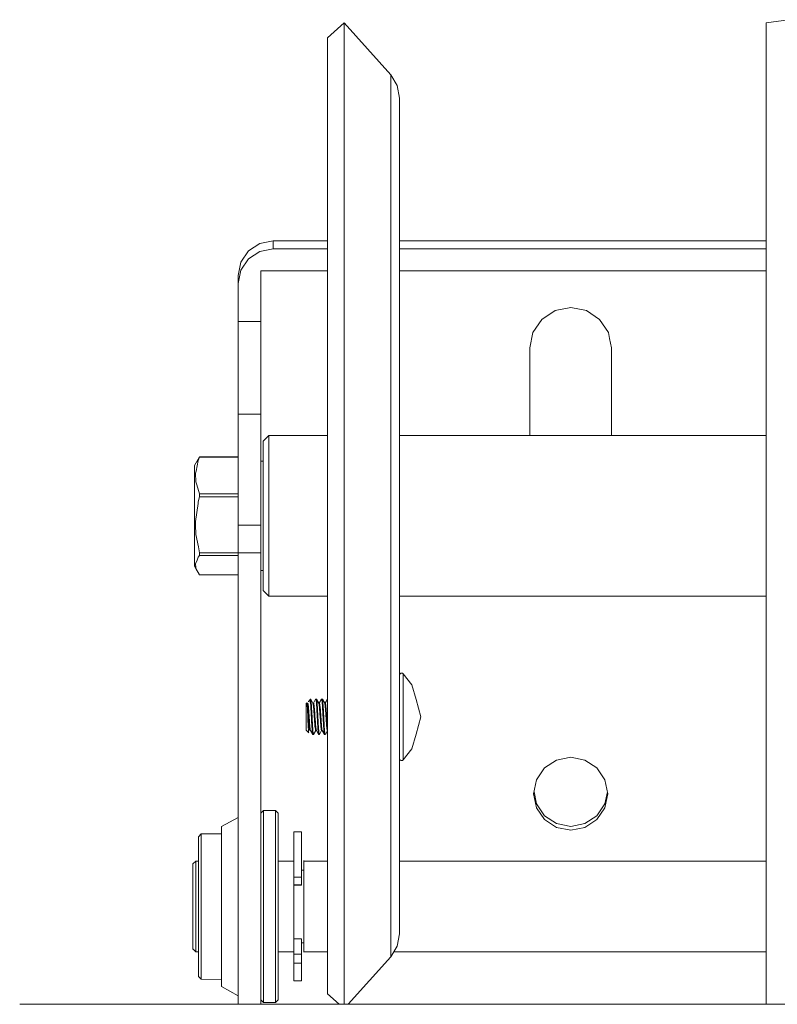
# Model space of a CAD drawing. Header units: millimetres. Extents: x 53746 to 116821, y -810352 to -765802.
# Tile 101 of 256: x 65581 to 65684, y -773213 to -773079. Entities that reach past the tile are written whole.
import ezdxf

# ---------------------------------------------------------------- set-up
doc = ezdxf.new("R2010")
doc.units = ezdxf.units.MM
doc.header["$MEASUREMENT"] = 0
doc.layers.add('Main Cradle Rails', color=7, linetype='Continuous', lineweight=0)
doc.layers.add('Side Cradle Tower', color=7, linetype='Continuous', lineweight=0)

# ---------------------------------------------------------------- blocks, each defined once
blk = doc.blocks.new('*U57')
at = {"layer": 'Side Cradle Tower', "color": 7, "linetype": 'Continuous', "lineweight": 0}
for p, q in [((-19651.91, 14990.39), (-19651.91, 14983.21)), ((-19667.88, 14967.81), (-19669.7, 14967.46)), ((-19667.88, 14967.81), (-19667.88, 14966.72)), ((-19660.52, 14967.81), (-19667.88, 14967.81)), ((-19600.85, 14967.81), (-19650.7, 14967.81)), ((-19669.7, 14966.36), (-19667.88, 14966.72)), ((-19667.88, 14966.72), (-19660.52, 14966.72)), ((-19650.7, 14966.72), (-19600.85, 14966.72)), ((-19672.64, 14963.12), (-19672.64, 14962.03)), ((-19669.59, 14956.87), (-19669.59, 14963.72)), ((-19660.52, 14963.72), (-19669.59, 14963.72)), ((-19600.85, 14963.72), (-19650.7, 14963.72)), ((-19672.64, 14962.03), (-19672.64, 14956.87)), ((-19629.56, 14958.33), (-19627.43, 14958.74)), ((-19672.64, 14956.87), (-19672.64, 14944.23)), ((-19672.64, 14956.87), (-19669.59, 14956.87)), ((-19669.59, 14944.23), (-19669.59, 14956.87)), ((-19632.99, 14941.35), (-19632.99, 14953.27)), ((-19632.99, 14953.27), (-19632.99, 14953.27)), ((-19621.86, 14953.27), (-19621.86, 14941.35)), ((-19621.86, 14953.27), (-19621.86, 14953.27)), ((-19672.64, 14944.23), (-19672.64, 14942.39)), ((-19672.64, 14944.23), (-19669.59, 14944.23)), ((-19669.59, 14942.39), (-19669.59, 14944.23)), ((-19668.48, 14941.35), (-19668.48, 14941.35)), ((-19678.29, 14937.78), (-19677.9, 14938.46)), ((-19672.64, 14938.46), (-19677.9, 14938.46)), ((-19677.9, 14938.46), (-19677.9, 14938.42)), ((-19677.9, 14938.42), (-19677.9, 14938.38)), ((-19677.9, 14938.38), (-19672.64, 14938.38)), ((-19669.59, 14937.87), (-19669.24, 14937.87)), ((-19678.28, 14934.65), (-19677.9, 14933.41)), ((-19677.9, 14932.99), (-19678.08, 14932.31)), ((-19677.9, 14933.41), (-19677.9, 14932.99)), ((-19672.64, 14933.41), (-19677.9, 14933.41)), ((-19677.9, 14932.99), (-19672.64, 14932.99)), ((-19672.64, 14929.16), (-19672.64, 14925.4)), ((-19672.64, 14929.16), (-19669.59, 14929.16)), ((-19669.59, 14925.4), (-19669.59, 14929.16)), ((-19677.9, 14925.38), (-19677.9, 14925.03)), ((-19672.64, 14925.38), (-19677.9, 14925.38)), ((-19677.9, 14925.03), (-19672.64, 14925.03)), ((-19672.64, 14925.4), (-19672.64, 14864)), ((-19669.59, 14925.4), (-19672.64, 14925.4)), ((-19669.59, 14864), (-19669.59, 14925.4)), ((-19678.59, 14923.66), (-19678.59, 14923.65)), ((-19678.59, 14923.6), (-19678.59, 14923.66)), ((-19678.4, 14923.26), (-19677.9, 14922.39)), ((-19669.24, 14922.98), (-19669.59, 14922.98)), ((-19658.24, 14922.77), (-19658.24, 14897.7)), ((-19651.91, 14923.58), (-19651.91, 14901.15)), ((-19672.64, 14922.39), (-19677.9, 14922.39)), ((-19668.48, 14919.5), (-19668.48, 14919.85)), ((-19662.8, 14905.35), (-19662.8, 14905.49)), ((-19660.82, 14904.96), (-19660.53, 14905.48)), ((-19662.8, 14904.86), (-19662.8, 14905.35)), ((-19661.7, 14904.95), (-19661.64, 14904.95)), ((-19661.61, 14904.95), (-19661.7, 14904.95)), ((-19661.7, 14904.95), (-19661.64, 14904.95)), ((-19661.13, 14903.43), (-19661.12, 14903.18)), ((-19661.01, 14903.04), (-19661.02, 14903.18)), ((-19662.65, 14902.21), (-19662.63, 14901.79)), ((-19662.55, 14902.18), (-19662.56, 14902.25)), ((-19661.83, 14901.79), (-19661.81, 14901.45)), ((-19661.71, 14901.45), (-19661.73, 14901.74)), ((-19663.09, 14901.16), (-19663.09, 14901.17)), ((-19662.12, 14901.21), (-19662.11, 14901.21)), ((-19661.3, 14901.21), (-19661.6, 14900.67)), ((-19660.52, 14901.19), (-19660.8, 14900.69)), ((-19600.85, 14897.7), (-19600.85, 14877.61)), ((-19622.77, 14891.25), (-19622.44, 14892.89)), ((-19625.5, 14888.57), (-19623.86, 14889.64)), ((-19667.2, 14888.17), (-19667.2, 14884.69)), ((-19629.36, 14888.04), (-19630.99, 14889.11)), ((-19667.58, 14884.91), (-19667.58, 14880.16)), ((-19665.1, 14884.5), (-19665.1, 14881.27)), ((-19664.03, 14881.27), (-19664.03, 14884.5)), ((-19678.81, 14883.08), (-19678.43, 14883.46)), ((-19678.81, 14875.96), (-19678.81, 14883.16)), ((-19678.43, 14883.46), (-19678.05, 14883.46)), ((-19667.2, 14883.46), (-19665.1, 14883.46)), ((-19663.72, 14883.54), (-19663.72, 14871.07)), ((-19663.72, 14883.46), (-19660.52, 14883.46)), ((-19650.7, 14883.46), (-19600.85, 14883.46)), ((-19664.03, 14881.27), (-19665.1, 14881.27)), ((-19664.03, 14882.26), (-19663.72, 14882.26)), ((-19663.72, 14882.32), (-19663.72, 14876.15)), ((-19665.1, 14880.29), (-19665.1, 14880.23)), ((-19664.03, 14880.23), (-19665.1, 14880.23)), ((-19665.1, 14880.23), (-19665.1, 14880.2)), ((-19665.1, 14880.2), (-19665.1, 14875.87)), ((-19665.1, 14880.18), (-19664.03, 14880.18)), ((-19664.03, 14880.23), (-19664.03, 14880.29)), ((-19664.03, 14880.18), (-19664.03, 14880.23)), ((-19678.81, 14871.45), (-19678.81, 14875.96)), ((-19663.72, 14876.15), (-19663.72, 14872.29)), ((-19665.1, 14875.87), (-19665.1, 14872.25)), ((-19665.1, 14872.28), (-19665.1, 14873.66)), ((-19664.03, 14872.91), (-19665.1, 14872.91)), ((-19665.1, 14870.8), (-19665.1, 14872.28)), ((-19664.03, 14872.91), (-19664.03, 14870.8)), ((-19664.03, 14872.35), (-19663.72, 14872.35)), ((-19678.81, 14871.52), (-19678.43, 14871.15)), ((-19678.43, 14871.15), (-19678.05, 14871.15)), ((-19667.2, 14871.15), (-19665.1, 14871.15)), ((-19665.1, 14870.8), (-19664.03, 14870.8)), ((-19664.03, 14870.8), (-19664.03, 14870.62)), ((-19663.72, 14871.15), (-19660.52, 14871.15)), ((-19651.48, 14871.15), (-19600.85, 14871.15)), ((-19665.1, 14869.8), (-19665.1, 14870.08)), ((-19664.03, 14869.57), (-19665.1, 14869.57)), ((-19658.24, 14865.57), (-19658.24, 14864)), ((-19702.37, 14864), (-19552.43, 14864)), ((-19669.21, 14864.34), (-19669.21, 14864.24)), ((-19667.58, 14864.34), (-19667.58, 14864.24))]:
    blk.add_line(p, q, dxfattribs=at)
at = {"layer": 'Side Cradle Tower', "color": 7, "linetype": 'Continuous', "lineweight": 0, "flags": 128}
for points in [[(-19597.8, 14997.89), (-19600.85, 14997.46), (-19600.85, 14989.43), (-19600.85, 14972.41), (-19600.85, 14949.01), (-19600.85, 14922.77), (-19600.85, 14897.7)], [(-19660.52, 14995.44), (-19660.52, 14995.44), (-19658.24, 14997.46), (-19651.91, 14990.39), (-19651.01, 14988.93), (-19650.7, 14987.24), (-19650.7, 14980.44), (-19650.7, 14976.44), (-19650.7, 14966.02), (-19650.7, 14951.68), (-19650.7, 14946.18), (-19650.7, 14928.34), (-19650.7, 14923.94), (-19650.7, 14907.54), (-19650.7, 14902.69), (-19650.7, 14897.97), (-19650.7, 14885.66), (-19650.7, 14880.95), (-19650.7, 14878.28), (-19650.7, 14875.45), (-19650.7, 14875.03), (-19650.7, 14873.6)], [(-19658.24, 14997.46), (-19658.24, 14989.43), (-19658.24, 14972.41), (-19658.24, 14949.01), (-19658.24, 14922.77)], [(-19660.52, 14865.41), (-19660.52, 14865.41), (-19660.52, 14867.52), (-19660.52, 14879.2), (-19660.52, 14898.69), (-19660.52, 14923), (-19660.52, 14948.45), (-19660.52, 14971.15), (-19660.52, 14987.65), (-19660.52, 14995.44)], [(-19651.91, 14983.21), (-19651.91, 14983.21), (-19651.91, 14967.99), (-19651.91, 14947.05), (-19651.91, 14923.58)], [(-19669.7, 14967.46), (-19671.24, 14966.44), (-19672.28, 14964.92), (-19672.64, 14963.12)], [(-19672.64, 14962.03), (-19672.28, 14963.83), (-19671.24, 14965.35), (-19669.7, 14966.36)], [(-19632.99, 14953.27), (-19632.57, 14955.36), (-19631.36, 14957.14), (-19629.56, 14958.33)], [(-19627.43, 14958.74), (-19625.3, 14958.33), (-19623.49, 14957.14), (-19622.29, 14955.36), (-19622.13, 14954.55), (-19621.86, 14953.27)], [(-19672.64, 14942.39), (-19672.64, 14938.88), (-19672.64, 14934.24), (-19672.64, 14929.16)], [(-19669.59, 14929.16), (-19669.59, 14934.24), (-19669.59, 14938.88), (-19669.59, 14942.39)], [(-19669.24, 14920.25), (-19669.24, 14920.58), (-19669.24, 14922.41), (-19669.24, 14925.46), (-19669.24, 14929.26), (-19669.24, 14933.24), (-19669.24, 14936.79), (-19669.24, 14939.38), (-19669.24, 14940.59), (-19668.48, 14941.35), (-19660.52, 14941.35)], [(-19668.48, 14919.85), (-19668.48, 14919.85), (-19668.48, 14921.82), (-19668.48, 14925.09), (-19668.48, 14929.18), (-19668.48, 14933.45), (-19668.48, 14937.27), (-19668.48, 14940.04), (-19668.48, 14941.35)], [(-19650.7, 14941.35), (-19650.7, 14941.35), (-19600.85, 14941.35), (-19600.85, 14941.35)], [(-19677.91, 14938.44), (-19677.9, 14938.46), (-19678.59, 14937.25), (-19678.59, 14936.27), (-19678.59, 14934.4), (-19678.59, 14931.92), (-19678.59, 14929.22), (-19678.59, 14926.7), (-19678.59, 14924.75), (-19678.59, 14923.66), (-19678.4, 14923.26)], [(-19677.9, 14938.38), (-19678.08, 14937.94), (-19678.39, 14936.51), (-19678.46, 14936.22), (-19678.4, 14935.05), (-19678.28, 14934.65)], [(-19678.08, 14932.31), (-19678.11, 14932.11), (-19678.46, 14929.67), (-19678.44, 14929.18), (-19678.4, 14927.89), (-19678.07, 14926.23), (-19677.9, 14925.38)], [(-19677.9, 14925.03), (-19678.08, 14924.8), (-19678.25, 14924.38), (-19678.46, 14923.88), (-19678.41, 14923.39), (-19678.4, 14923.26)], [(-19677.91, 14922.41), (-19677.9, 14922.39), (-19678.59, 14923.6), (-19678.59, 14923.6)], [(-19660.52, 14919.5), (-19668.48, 14919.5), (-19669.24, 14920.25)], [(-19600.85, 14919.5), (-19600.85, 14919.5), (-19650.7, 14919.5), (-19650.7, 14919.5)], [(-19650.7, 14908.74), (-19650.68, 14908.85), (-19650.61, 14908.95), (-19650.52, 14909.01), (-19650.41, 14909.03), (-19650.3, 14909.01), (-19650.2, 14908.95), (-19649.03, 14907.45), (-19648.44, 14905.44), (-19647.8, 14903.08), (-19647.8, 14903.08)], [(-19650.2, 14899.11), (-19650.2, 14899.11), (-19650.2, 14901.07), (-19650.2, 14902.18), (-19650.2, 14903.33), (-19650.2, 14905.27), (-19650.2, 14905.55), (-19650.2, 14907.4), (-19650.2, 14908.59), (-19650.2, 14908.64), (-19650.2, 14908.95)], [(-19663.02, 14905.28), (-19663.02, 14905.28), (-19662.8, 14905.49), (-19662.78, 14905.47), (-19662.49, 14904.95), (-19662.4, 14904.96), (-19662.4, 14904.96)], [(-19662.56, 14902.25), (-19662.58, 14902.62), (-19662.59, 14902.83), (-19662.6, 14903.08), (-19662.61, 14903.18), (-19662.62, 14903.52), (-19662.65, 14903.96), (-19662.66, 14904.09), (-19662.66, 14904.18), (-19662.67, 14904.37), (-19662.7, 14904.74), (-19662.71, 14904.85), (-19662.72, 14905.03), (-19662.73, 14905.17), (-19662.73, 14905.18), (-19662.76, 14905.34), (-19662.76, 14905.36), (-19662.78, 14905.47)], [(-19662.41, 14904.96), (-19662.12, 14905.48), (-19662.11, 14905.48), (-19662.1, 14905.48), (-19662.09, 14905.48), (-19662, 14905.48), (-19661.69, 14904.94), (-19661.69, 14904.94)], [(-19661.91, 14905.32), (-19662, 14905.49), (-19662.09, 14905.48)], [(-19662.09, 14905.48), (-19662.07, 14905.4), (-19662.06, 14905.34), (-19662.05, 14905.23), (-19662.02, 14905.03), (-19662.02, 14904.98), (-19662.01, 14904.85), (-19662, 14904.67), (-19661.97, 14904.3), (-19661.96, 14904.09), (-19661.95, 14903.96), (-19661.95, 14903.88), (-19661.92, 14903.43), (-19661.91, 14903.18), (-19661.91, 14903.1), (-19661.88, 14902.65), (-19661.88, 14902.63), (-19661.86, 14902.25), (-19661.86, 14902.21), (-19661.83, 14901.79)], [(-19662.08, 14905.48), (-19662, 14905.48), (-19661.97, 14905.43)], [(-19661.73, 14901.74), (-19661.76, 14902.14), (-19661.76, 14902.26), (-19661.77, 14902.47), (-19661.78, 14902.58), (-19661.81, 14903.04), (-19661.81, 14903.18), (-19661.83, 14903.49), (-19661.85, 14903.85), (-19661.85, 14903.93), (-19661.86, 14904.09), (-19661.88, 14904.35), (-19661.9, 14904.72), (-19661.91, 14904.85), (-19661.92, 14904.98), (-19661.93, 14905.02), (-19661.95, 14905.26), (-19661.96, 14905.34), (-19661.97, 14905.42), (-19662, 14905.48), (-19662, 14905.49)], [(-19661.62, 14904.95), (-19661.32, 14905.48), (-19661.32, 14905.48), (-19661.31, 14905.48), (-19661.3, 14905.48), (-19661.2, 14905.49), (-19660.89, 14904.93), (-19660.89, 14904.93)], [(-19661.3, 14905.48), (-19661.28, 14905.4), (-19661.27, 14905.34), (-19661.25, 14905.23), (-19661.24, 14905.09), (-19661.23, 14904.98), (-19661.22, 14904.85), (-19661.2, 14904.67), (-19661.18, 14904.3), (-19661.17, 14904.09), (-19661.17, 14904.08), (-19661.16, 14903.88), (-19661.13, 14903.43)], [(-19661.02, 14903.18), (-19661.03, 14903.49), (-19661.03, 14903.49), (-19661.06, 14903.93), (-19661.07, 14904.09), (-19661.08, 14904.35), (-19661.11, 14904.72), (-19661.11, 14904.74), (-19661.12, 14904.85), (-19661.13, 14905.02), (-19661.16, 14905.26), (-19661.17, 14905.34), (-19661.18, 14905.42), (-19661.18, 14905.43), (-19661.2, 14905.49)], [(-19660.91, 14904.96), (-19660.82, 14904.96), (-19660.52, 14905.48), (-19660.52, 14905.48), (-19660.52, 14905.48)], [(-19660.53, 14905.48), (-19660.52, 14905.48), (-19660.71, 14905.14)], [(-19663.05, 14900.93), (-19663.05, 14900.92), (-19663.4, 14901.26), (-19663.4, 14901.43), (-19663.4, 14901.85), (-19663.4, 14902.46), (-19663.4, 14903.16), (-19663.4, 14903.85), (-19663.4, 14904.42), (-19663.4, 14904.79), (-19663.4, 14904.9), (-19663.31, 14904.99), (-19663.3, 14904.97), (-19663.27, 14904.92), (-19663.27, 14904.93)], [(-19663.09, 14901.17), (-19663.1, 14901.2), (-19663.11, 14901.42), (-19663.12, 14901.66), (-19663.14, 14901.97), (-19663.14, 14902.01), (-19663.15, 14902.33), (-19663.16, 14902.37), (-19663.17, 14902.67), (-19663.18, 14903.02), (-19663.19, 14903.17), (-19663.19, 14903.17), (-19663.2, 14903.4), (-19663.21, 14903.74), (-19663.22, 14903.92), (-19663.23, 14904.05), (-19663.24, 14904.24), (-19663.24, 14904.33), (-19663.25, 14904.53), (-19663.25, 14904.56), (-19663.27, 14904.75), (-19663.28, 14904.89), (-19663.28, 14904.89), (-19663.28, 14904.9), (-19663.3, 14904.97)], [(-19663.29, 14904.96), (-19663.2, 14904.96), (-19663.19, 14904.97)], [(-19663.27, 14904.92), (-19663.25, 14904.84), (-19663.25, 14904.84), (-19663.25, 14904.83), (-19663.22, 14904.67), (-19663.2, 14904.46), (-19663.2, 14904.45), (-19663.18, 14904.2), (-19663.18, 14904.19), (-19663.15, 14903.9), (-19663.15, 14903.87), (-19663.13, 14903.56), (-19663.11, 14903.22), (-19663.1, 14903.16), (-19663.1, 14903.16), (-19663.08, 14902.88), (-19663.06, 14902.53), (-19663.05, 14902.44), (-19663.04, 14902.22), (-19663.03, 14902.11), (-19663.01, 14901.91), (-19663, 14901.82), (-19662.99, 14901.66), (-19662.97, 14901.47), (-19662.95, 14901.39), (-19662.95, 14901.39), (-19662.94, 14901.32), (-19662.92, 14901.23), (-19662.9, 14901.21), (-19662.9, 14901.21)], [(-19662.82, 14901.24), (-19662.82, 14901.24), (-19662.85, 14901.34), (-19662.85, 14901.39), (-19662.87, 14901.49), (-19662.89, 14901.71), (-19662.9, 14901.73), (-19662.9, 14901.82), (-19662.92, 14901.97), (-19662.94, 14902.25), (-19662.95, 14902.44), (-19662.96, 14902.59), (-19662.97, 14902.63), (-19662.99, 14902.95), (-19663, 14903.16), (-19663.01, 14903.28), (-19663.03, 14903.63), (-19663.04, 14903.67), (-19663.05, 14903.87), (-19663.06, 14903.96), (-19663.08, 14904.24), (-19663.1, 14904.46), (-19663.11, 14904.5), (-19663.11, 14904.53), (-19663.13, 14904.7), (-19663.15, 14904.84), (-19663.15, 14904.84), (-19663.18, 14904.93), (-19663.18, 14904.94), (-19663.2, 14904.96)], [(-19663.05, 14905.23), (-19663.07, 14905.19), (-19663.1, 14905.13)], [(-19663.02, 14905.28), (-19662.98, 14905.29), (-19662.96, 14905.3), (-19662.92, 14905.24), (-19662.91, 14905.23), (-19662.85, 14905.08), (-19662.82, 14904.93), (-19662.8, 14904.86), (-19662.79, 14904.67), (-19662.77, 14904.3), (-19662.76, 14904.09), (-19662.74, 14903.88), (-19662.74, 14903.84), (-19662.72, 14903.43), (-19662.71, 14903.18), (-19662.7, 14903.1), (-19662.68, 14902.65), (-19662.67, 14902.5), (-19662.66, 14902.25), (-19662.65, 14902.21)], [(-19662.49, 14904.95), (-19662.47, 14904.9), (-19662.46, 14904.83), (-19662.45, 14904.79), (-19662.44, 14904.71), (-19662.42, 14904.6), (-19662.41, 14904.46), (-19662.4, 14904.38), (-19662.38, 14904.11), (-19662.36, 14903.94), (-19662.36, 14903.87), (-19662.35, 14903.79), (-19662.33, 14903.46), (-19662.31, 14903.16), (-19662.31, 14903.11), (-19662.29, 14902.88), (-19662.28, 14902.76), (-19662.26, 14902.44), (-19662.26, 14902.44), (-19662.23, 14902.11), (-19662.22, 14901.88), (-19662.21, 14901.83), (-19662.21, 14901.81), (-19662.19, 14901.6), (-19662.16, 14901.41), (-19662.16, 14901.38), (-19662.14, 14901.29), (-19662.14, 14901.28), (-19662.12, 14901.21), (-19662.12, 14901.21)], [(-19662.02, 14901.22), (-19662.04, 14901.27), (-19662.05, 14901.3), (-19662.06, 14901.39), (-19662.07, 14901.44), (-19662.09, 14901.63), (-19662.11, 14901.8), (-19662.11, 14901.82), (-19662.12, 14901.88), (-19662.14, 14902.17), (-19662.16, 14902.44), (-19662.16, 14902.47), (-19662.18, 14902.73), (-19662.19, 14902.83), (-19662.21, 14903.16), (-19662.21, 14903.18), (-19662.23, 14903.51), (-19662.25, 14903.77), (-19662.26, 14903.85), (-19662.26, 14903.87), (-19662.28, 14904.16), (-19662.3, 14904.42), (-19662.31, 14904.46), (-19662.32, 14904.59), (-19662.33, 14904.64), (-19662.35, 14904.81), (-19662.36, 14904.84), (-19662.38, 14904.91), (-19662.4, 14904.95), (-19662.4, 14904.96)], [(-19661.7, 14904.95), (-19661.6, 14904.95), (-19661.6, 14904.95)], [(-19661.69, 14904.94), (-19661.67, 14904.87), (-19661.66, 14904.84), (-19661.64, 14904.73), (-19661.62, 14904.56), (-19661.62, 14904.54), (-19661.61, 14904.46), (-19661.6, 14904.3), (-19661.58, 14904.01), (-19661.56, 14903.87), (-19661.55, 14903.7), (-19661.55, 14903.68), (-19661.53, 14903.35), (-19661.51, 14903.16), (-19661.5, 14903), (-19661.48, 14902.67), (-19661.48, 14902.6), (-19661.47, 14902.44), (-19661.46, 14902.33), (-19661.43, 14902.01), (-19661.42, 14901.82), (-19661.41, 14901.75), (-19661.4, 14901.69), (-19661.39, 14901.53), (-19661.37, 14901.38), (-19661.36, 14901.36), (-19661.34, 14901.25), (-19661.33, 14901.23), (-19661.32, 14901.21), (-19661.32, 14901.21)], [(-19661.22, 14901.21), (-19661.24, 14901.26), (-19661.25, 14901.29), (-19661.27, 14901.38), (-19661.27, 14901.38), (-19661.29, 14901.57), (-19661.32, 14901.79), (-19661.32, 14901.81), (-19661.32, 14901.87), (-19661.34, 14902.07), (-19661.36, 14902.39), (-19661.37, 14902.44), (-19661.39, 14902.71), (-19661.39, 14902.83), (-19661.41, 14903.07), (-19661.42, 14903.16), (-19661.43, 14903.41), (-19661.46, 14903.73), (-19661.46, 14903.86), (-19661.47, 14903.87), (-19661.48, 14904.06), (-19661.5, 14904.35), (-19661.51, 14904.46), (-19661.53, 14904.57), (-19661.54, 14904.65), (-19661.55, 14904.76), (-19661.56, 14904.83), (-19661.58, 14904.89), (-19661.6, 14904.95)], [(-19660.89, 14904.93), (-19660.89, 14904.9), (-19660.87, 14904.84), (-19660.87, 14904.83), (-19660.84, 14904.68), (-19660.82, 14904.47), (-19660.82, 14904.46), (-19660.81, 14904.37), (-19660.8, 14904.21), (-19660.77, 14903.93), (-19660.77, 14903.87), (-19660.75, 14903.59), (-19660.74, 14903.4), (-19660.73, 14903.23), (-19660.72, 14903.16), (-19660.7, 14902.9), (-19660.68, 14902.55), (-19660.67, 14902.44), (-19660.66, 14902.33), (-19660.66, 14902.22), (-19660.63, 14901.93), (-19660.62, 14901.82), (-19660.61, 14901.67), (-19660.59, 14901.51), (-19660.59, 14901.47), (-19660.57, 14901.39), (-19660.56, 14901.32), (-19660.54, 14901.23), (-19660.52, 14901.21), (-19660.52, 14901.21)], [(-19660.52, 14901.79), (-19660.52, 14901.82), (-19660.53, 14901.95), (-19660.54, 14901.97), (-19660.56, 14902.28), (-19660.57, 14902.44), (-19660.59, 14902.62), (-19660.61, 14902.93), (-19660.61, 14902.95), (-19660.62, 14903.16), (-19660.63, 14903.3), (-19660.66, 14903.65), (-19660.67, 14903.87), (-19660.68, 14903.95), (-19660.68, 14903.95), (-19660.7, 14904.26), (-19660.72, 14904.46), (-19660.73, 14904.51), (-19660.75, 14904.7), (-19660.75, 14904.71), (-19660.77, 14904.84), (-19660.77, 14904.85), (-19660.8, 14904.94), (-19660.82, 14904.96)], [(-19661.12, 14903.18), (-19661.11, 14903.1), (-19661.1, 14902.76), (-19661.09, 14902.65), (-19661.07, 14902.25), (-19661.07, 14902.21), (-19661.04, 14901.79), (-19661.02, 14901.52), (-19661.02, 14901.45), (-19661, 14901.2), (-19660.98, 14900.95), (-19660.97, 14900.9), (-19660.95, 14900.78), (-19660.95, 14900.77), (-19660.93, 14900.68)], [(-19660.81, 14900.67), (-19660.81, 14900.67), (-19660.82, 14900.67), (-19660.82, 14900.67), (-19660.85, 14900.75), (-19660.87, 14900.9), (-19660.87, 14900.91), (-19660.89, 14901.07), (-19660.9, 14901.16), (-19660.92, 14901.45), (-19660.94, 14901.74), (-19660.96, 14902.12), (-19660.96, 14902.14), (-19660.97, 14902.26), (-19660.99, 14902.58), (-19661.01, 14903.04)], [(-19647.8, 14903.08), (-19648.44, 14900.72), (-19649.03, 14898.72)], [(-19662.63, 14901.79), (-19662.61, 14901.45), (-19662.6, 14901.34), (-19662.59, 14901.2), (-19662.56, 14900.95), (-19662.56, 14900.9), (-19662.54, 14900.77), (-19662.53, 14900.72), (-19662.51, 14900.68)], [(-19662.41, 14900.67), (-19662.41, 14900.67), (-19662.44, 14900.75), (-19662.44, 14900.77), (-19662.46, 14900.9), (-19662.46, 14900.91), (-19662.48, 14901.16), (-19662.51, 14901.45), (-19662.51, 14901.54), (-19662.53, 14901.77), (-19662.55, 14902.18)], [(-19661.81, 14901.45), (-19661.81, 14901.43), (-19661.79, 14901.2), (-19661.77, 14900.95), (-19661.76, 14900.9), (-19661.74, 14900.77), (-19661.74, 14900.75), (-19661.72, 14900.68)], [(-19661.6, 14900.67), (-19661.61, 14900.67), (-19661.62, 14900.67), (-19661.63, 14900.7), (-19661.64, 14900.75), (-19661.66, 14900.9), (-19661.67, 14900.91), (-19661.69, 14901.16), (-19661.7, 14901.29), (-19661.71, 14901.45)], [(-19663.05, 14900.92), (-19663.06, 14900.93), (-19663.07, 14900.95), (-19663.08, 14901.04), (-19663.09, 14901.16)], [(-19662.8, 14901.2), (-19662.9, 14901.21), (-19662.9, 14901.21)], [(-19662.51, 14900.68), (-19662.51, 14900.68), (-19662.82, 14901.24), (-19662.82, 14901.24)], [(-19662.5, 14900.68), (-19662.51, 14900.68), (-19662.51, 14900.68)], [(-19662.41, 14900.67), (-19662.49, 14900.68), (-19662.5, 14900.68)], [(-19662.4, 14900.67), (-19662.41, 14900.67), (-19662.41, 14900.67)], [(-19662.01, 14901.21), (-19662.11, 14901.21), (-19662.09, 14901.21), (-19662.39, 14900.67)], [(-19661.72, 14900.68), (-19661.72, 14900.68), (-19662.02, 14901.22), (-19662.02, 14901.22)], [(-19661.62, 14900.67), (-19661.7, 14900.68), (-19661.71, 14900.68), (-19661.72, 14900.68)], [(-19660.93, 14900.68), (-19660.93, 14900.68), (-19661.22, 14901.21), (-19661.33, 14901.23), (-19661.31, 14901.23)], [(-19661.22, 14901.21), (-19661.32, 14901.21), (-19661.32, 14901.21)], [(-19660.83, 14900.67), (-19660.9, 14900.68), (-19660.92, 14900.68), (-19660.93, 14900.68)], [(-19651.91, 14901.15), (-19651.91, 14883.18), (-19651.91, 14872.4), (-19651.91, 14870.46)], [(-19649.03, 14898.72), (-19649.03, 14898.72), (-19650.2, 14897.22), (-19650.3, 14897.15), (-19650.41, 14897.13), (-19650.52, 14897.15), (-19650.61, 14897.21), (-19650.68, 14897.31), (-19650.7, 14897.42)], [(-19650.2, 14897.76), (-19650.2, 14897.76), (-19650.2, 14899.11)], [(-19658.24, 14897.7), (-19658.24, 14877.61), (-19658.24, 14865.57), (-19658.24, 14865.57)], [(-19650.2, 14897.22), (-19650.2, 14897.49), (-19650.2, 14897.76)], [(-19632.47, 14892.62), (-19632.47, 14892.62), (-19632.09, 14894.52), (-19630.99, 14896.14), (-19629.36, 14897.21), (-19627.43, 14897.59), (-19625.5, 14897.21), (-19623.86, 14896.14), (-19622.77, 14894.52), (-19622.39, 14892.62), (-19622.39, 14892.62)], [(-19630.99, 14889.11), (-19632.09, 14890.72), (-19632.47, 14892.62)], [(-19625.5, 14888.57), (-19627.43, 14888.19), (-19629.36, 14888.57), (-19630.99, 14889.64), (-19632.09, 14891.25), (-19632.42, 14892.89)], [(-19632.42, 14892.89), (-19632.09, 14891.25), (-19630.99, 14889.64), (-19629.36, 14888.57), (-19629.36, 14888.57)], [(-19622.39, 14892.62), (-19622.77, 14890.72), (-19623.86, 14889.11), (-19625.5, 14888.04), (-19627.43, 14887.66), (-19629.36, 14888.04)], [(-19622.44, 14892.89), (-19622.77, 14891.25), (-19623.86, 14889.64)], [(-19625.5, 14888.57), (-19625.5, 14888.57), (-19623.86, 14889.64), (-19622.77, 14891.25)], [(-19674.93, 14888.03), (-19674.93, 14888.16), (-19672.64, 14889.42), (-19672.64, 14889.42)], [(-19669.59, 14890), (-19669.21, 14890.37), (-19667.58, 14890.37), (-19667.2, 14890), (-19667.2, 14888.17)], [(-19669.21, 14890.37), (-19669.21, 14888.49), (-19669.21, 14884.91), (-19669.21, 14880.16), (-19669.21, 14874.99), (-19669.21, 14870.16), (-19669.21, 14866.43), (-19669.21, 14864.34), (-19669.21, 14864.34)], [(-19667.58, 14890.37), (-19667.58, 14888.49), (-19667.58, 14884.91)], [(-19672.64, 14865.14), (-19672.64, 14865.14), (-19674.93, 14866.4), (-19674.93, 14866.66), (-19674.93, 14868.44), (-19674.93, 14871.5), (-19674.93, 14875.39), (-19674.93, 14879.56), (-19674.93, 14883.4), (-19674.93, 14886.37), (-19674.93, 14888.03), (-19674.93, 14888.03)], [(-19674.93, 14867.38), (-19677.67, 14867.4), (-19678.05, 14867.78), (-19678.05, 14868.04), (-19678.05, 14869.61), (-19678.05, 14872.26), (-19678.05, 14875.63), (-19678.05, 14879.24), (-19678.05, 14882.57), (-19678.05, 14885.16), (-19678.05, 14886.63), (-19678.05, 14886.79), (-19677.67, 14887.17), (-19674.93, 14887.2)], [(-19677.67, 14887.17), (-19677.67, 14887.13), (-19677.67, 14887), (-19677.67, 14886.53), (-19677.67, 14885.47), (-19677.67, 14884.49), (-19677.67, 14882.78), (-19677.67, 14881.33), (-19677.67, 14879.31), (-19677.67, 14877.54), (-19677.67, 14875.56), (-19677.67, 14873.72), (-19677.67, 14872.06), (-19677.67, 14870.46), (-19677.67, 14869.3), (-19677.67, 14868.26), (-19677.67, 14867.67), (-19677.67, 14867.49), (-19677.67, 14867.4)], [(-19664.03, 14884.5), (-19664.03, 14886.67), (-19664.03, 14887.46), (-19665.1, 14887.46), (-19665.1, 14886.67), (-19665.1, 14884.5)], [(-19667.2, 14884.69), (-19667.2, 14880.08), (-19667.2, 14875.05), (-19667.2, 14870.37), (-19667.2, 14866.74), (-19667.2, 14864.72), (-19667.2, 14864.72)], [(-19678.81, 14883.08), (-19678.81, 14883), (-19678.81, 14882.05), (-19678.81, 14880.38), (-19678.81, 14878.24), (-19678.81, 14875.96)], [(-19678.43, 14883.37), (-19678.43, 14883.46), (-19678.43, 14883.46)], [(-19678.43, 14883.46), (-19678.43, 14883.46), (-19678.43, 14883.37)], [(-19678.43, 14873.66), (-19678.43, 14875.87), (-19678.43, 14878.3), (-19678.43, 14880.58), (-19678.43, 14882.36), (-19678.43, 14883.37), (-19678.43, 14883.37)], [(-19678.43, 14883.37), (-19678.43, 14883.37), (-19678.43, 14882.36), (-19678.43, 14880.58), (-19678.43, 14878.3), (-19678.43, 14878.3)], [(-19663.72, 14883.46), (-19663.72, 14883.37), (-19663.72, 14882.36), (-19663.72, 14880.58), (-19663.72, 14878.3), (-19663.72, 14875.87)], [(-19665.1, 14881.27), (-19665.1, 14880.99), (-19665.1, 14880.7), (-19665.1, 14880.46), (-19665.1, 14880.29)], [(-19664.03, 14880.29), (-19664.03, 14880.46), (-19664.03, 14880.7), (-19664.03, 14880.99), (-19664.03, 14881.27)], [(-19667.58, 14880.16), (-19667.58, 14874.99), (-19667.58, 14870.16), (-19667.58, 14866.43), (-19667.58, 14864.34), (-19667.58, 14864.34)], [(-19665.1, 14873.66), (-19665.1, 14875.87), (-19665.1, 14878.3), (-19665.1, 14880.2)], [(-19600.85, 14864), (-19600.85, 14865.57), (-19600.85, 14877.61)], [(-19678.81, 14875.96), (-19678.81, 14873.88), (-19678.81, 14872.32), (-19678.81, 14871.52), (-19678.81, 14871.52)], [(-19678.43, 14875.87), (-19678.43, 14873.66), (-19678.43, 14872), (-19678.43, 14871.15), (-19678.43, 14871.15)], [(-19663.72, 14875.87), (-19663.72, 14873.66), (-19663.72, 14872), (-19663.72, 14871.15), (-19663.72, 14871.15)], [(-19678.43, 14871.15), (-19678.43, 14872), (-19678.43, 14873.66)], [(-19650.7, 14873.6), (-19650.7, 14873.6), (-19651.01, 14871.92), (-19651.91, 14870.46), (-19657.7, 14864)], [(-19665.1, 14870.08), (-19665.1, 14870.37), (-19665.1, 14870.62), (-19665.1, 14870.8)], [(-19664.03, 14870.62), (-19664.03, 14870.37), (-19664.03, 14870.08), (-19664.03, 14869.8), (-19664.03, 14869.57), (-19664.03, 14867.66), (-19664.03, 14867.17), (-19665.1, 14867.17), (-19665.1, 14867.66), (-19665.1, 14869.57), (-19665.1, 14869.8)], [(-19658.93, 14864), (-19660.52, 14865.41), (-19660.52, 14865.41)], [(-19667.2, 14864.72), (-19667.2, 14864.61), (-19667.58, 14864.24), (-19669.21, 14864.24), (-19669.59, 14864.61)]]:
    blk.add_lwpolyline(points, dxfattribs=at)

msp = doc.modelspace()

# ---------------------------------------------------------------- block references
at = {"layer": 'Main Cradle Rails', "color": 7, "linetype": 'Continuous', "lineweight": 0}
msp.add_blockref('*U57', (85283.05, -788076.95), dxfattribs=at)

doc.saveas('drawing.dxf')
